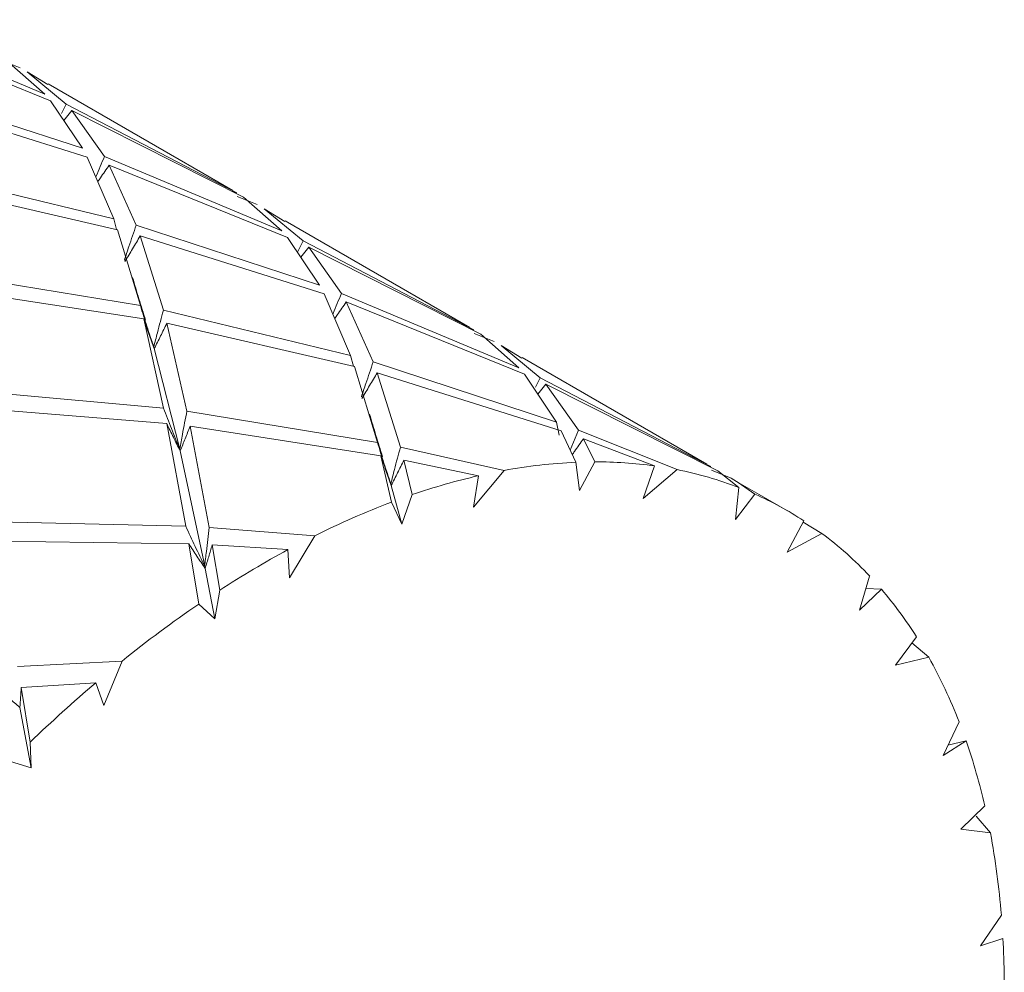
# Model space of a CAD drawing. Header units: millimetres. Extents: x 13381 to 13678, y 211 to 627.
# Tile 7 of 51: x 13583.37 to 13589.49, y 300.13 to 306.06. Entities that reach past the tile are written whole.
import ezdxf

# ---------------------------------------------------------------- set-up
doc = ezdxf.new("R2010")
doc.units = ezdxf.units.MM
doc.header["$LTSCALE"] = 0.3

msp = doc.modelspace()

# ---------------------------------------------------------------- linework, layer by layer
at = {"color": 7, "linetype": 'Continuous', "lineweight": 15}
for p, q in [((13583.5307, 305.5924), (13582.4271, 306.0556)), ((13582.457, 306.0023), (13583.5652, 305.552)), ((13583.3765, 305.7565), (13583.2522, 305.8067)), ((13583.2922, 305.8021), (13583.5307, 305.5924)), ((13583.6623, 305.5307), (13583.4196, 305.7309)), ((13583.4196, 305.7309), (13583.5479, 305.652)), ((13583.7636, 305.256), (13582.6252, 305.6288)), ((13584.6979, 304.9938), (13583.5504, 305.6562)), ((13582.6498, 305.5618), (13583.7929, 305.2013)), ((13583.5652, 305.552), (13583.7636, 305.256)), ((13583.6326, 305.4726), (13583.6623, 305.5307)), ((13583.6976, 305.4918), (13583.6472, 305.4297)), ((13584.7234, 304.9786), (13583.6623, 305.5307)), ((13583.9005, 305.205), (13583.6976, 305.4918)), ((13583.6976, 305.4918), (13584.7656, 304.9516)), ((13583.7929, 305.2013), (13583.9578, 304.8184)), ((13585.0033, 304.7422), (13583.9005, 305.205)), ((13584.098, 304.7786), (13583.9303, 305.1518)), ((13583.9303, 305.1518), (13585.038, 304.7018)), ((13583.9578, 304.8184), (13582.7935, 305.1005)), ((13582.8152, 305.0192), (13583.9819, 304.7498)), ((13584.6961, 304.9907), (13584.7234, 304.9786)), ((13584.8499, 304.906), (13584.7256, 304.9562)), ((13584.7656, 304.9516), (13585.0033, 304.7422)), ((13585.1351, 304.6805), (13584.893, 304.8804)), ((13584.893, 304.8804), (13585.0212, 304.8015)), ((13583.9578, 304.8184), (13583.9745, 304.7515)), ((13585.237, 304.4055), (13584.098, 304.7786)), ((13586.1713, 304.1432), (13585.0237, 304.8057)), ((13583.9819, 304.7498), (13584.1235, 304.279)), ((13584.2669, 304.2499), (13584.1228, 304.7115)), ((13584.1228, 304.7115), (13585.2662, 304.3507)), ((13585.038, 304.7018), (13585.237, 304.4055)), ((13585.0994, 304.6104), (13585.1351, 304.6805)), ((13585.1706, 304.6414), (13585.1202, 304.5794)), ((13586.1968, 304.1281), (13585.1351, 304.6805)), ((13585.3739, 304.3544), (13585.1706, 304.6414)), ((13585.1706, 304.6414), (13586.2389, 304.101)), ((13584.1235, 304.279), (13582.9401, 304.4732)), ((13582.9593, 304.3786), (13584.1449, 304.1962)), ((13585.2662, 304.3507), (13585.4306, 303.9681)), ((13586.4762, 303.892), (13585.3739, 304.3544)), ((13585.571, 303.9282), (13585.4036, 304.3012)), ((13585.4036, 304.3012), (13586.5111, 303.8514)), ((13585.4306, 303.9681), (13584.2669, 304.2499)), ((13584.1449, 304.1962), (13584.2684, 303.6412)), ((13584.4131, 303.6229), (13584.2885, 304.1687)), ((13584.2885, 304.1687), (13585.455, 303.8994)), ((13584.2068, 304.0214), (13584.1729, 304.1217)), ((13586.1694, 304.1402), (13586.1968, 304.1281)), ((13586.3233, 304.0554), (13586.199, 304.1056)), ((13586.2389, 304.101), (13586.4762, 303.892)), ((13586.6081, 303.8301), (13586.3663, 304.0298)), ((13586.3663, 304.0298), (13586.4945, 303.951)), ((13584.3684, 303.3869), (13584.2098, 304.0111)), ((13585.4306, 303.9681), (13585.4474, 303.9012)), ((13585.455, 303.8994), (13585.5969, 303.4284)), ((13586.7103, 303.5549), (13585.571, 303.9282)), ((13587.6446, 303.2927), (13586.497, 303.9552)), ((13585.7402, 303.3994), (13585.5959, 303.861)), ((13585.5959, 303.861), (13586.7395, 303.5002)), ((13586.5111, 303.8514), (13586.7103, 303.5549)), ((13586.5785, 303.772), (13586.6081, 303.8301)), ((13586.6438, 303.791), (13586.5933, 303.729)), ((13587.6701, 303.2775), (13586.6081, 303.8301)), ((13586.8472, 303.5039), (13586.6438, 303.791)), ((13586.6438, 303.791), (13587.7122, 303.2505)), ((13584.2684, 303.6412), (13583.0778, 303.7489)), ((13583.0967, 303.6412), (13584.2875, 303.5451)), ((13585.5969, 303.4284), (13584.4131, 303.6229)), ((13584.2875, 303.5451), (13584.4057, 302.9067)), ((13586.7103, 303.5549), (13586.7263, 303.4731)), ((13584.5511, 302.8984), (13584.4325, 303.5282)), ((13584.4325, 303.5282), (13585.6181, 303.3457)), ((13586.7395, 303.5002), (13586.8306, 303.3047)), ((13586.7951, 303.3808), (13586.8472, 303.5039)), ((13587.459, 303.259), (13586.8472, 303.5039)), ((13586.9483, 303.3073), (13586.8768, 303.4508)), ((13586.8768, 303.4508), (13587.3188, 303.2825)), ((13584.5237, 302.6584), (13584.3712, 303.3749)), ((13586.384, 303.254), (13585.7402, 303.3994)), ((13585.6181, 303.3457), (13585.6855, 303.0575)), ((13585.8139, 303.1036), (13585.7616, 303.3182)), ((13585.7616, 303.3182), (13586.2252, 303.2213)), ((13586.8306, 303.3047), (13586.8524, 303.1299)), ((13586.8524, 303.1299), (13586.9483, 303.3073)), ((13587.6428, 303.2896), (13587.6701, 303.2775)), ((13586.1945, 303.026), (13586.384, 303.254)), ((13587.3188, 303.2825), (13587.2493, 303.0801)), ((13587.2493, 303.0801), (13587.459, 303.259)), ((13587.7966, 303.2049), (13587.6724, 303.2551)), ((13587.7122, 303.2505), (13587.8439, 303.1477)), ((13586.2252, 303.2213), (13586.1945, 303.026)), ((13587.845, 303.1754), (13587.7966, 303.2049)), ((13587.943, 303.1065), (13587.8394, 303.1794)), ((13587.8394, 303.1794), (13587.9694, 303.1034)), ((13585.7486, 302.9194), (13585.683, 303.1606)), ((13585.7486, 302.9194), (13585.8139, 303.1036)), ((13587.8439, 303.1477), (13587.823, 302.9481)), ((13587.823, 302.9481), (13587.943, 303.1065)), ((13588.1467, 303.0028), (13587.9702, 303.1047)), ((13585.6855, 303.0575), (13585.7486, 302.9194)), ((13584.4057, 302.9067), (13583.2133, 302.9349)), ((13588.2473, 302.941), (13588.1438, 302.7452)), ((13588.3593, 302.8629), (13588.2433, 302.9334)), ((13585.2077, 302.8482), (13584.5511, 302.8984)), ((13588.1438, 302.7452), (13588.3593, 302.8629)), ((13583.2328, 302.8151), (13584.4245, 302.7976)), ((13584.4245, 302.7976), (13584.4867, 302.4229)), ((13585.0513, 302.5867), (13585.2077, 302.8482)), ((13584.5699, 302.7908), (13585.0411, 302.7616)), ((13584.617, 302.5095), (13584.5699, 302.7908)), ((13585.0411, 302.7616), (13585.0513, 302.5867)), ((13584.5867, 302.331), (13584.5264, 302.6448)), ((13588.6564, 302.5972), (13588.5941, 302.3864)), ((13584.5867, 302.331), (13584.617, 302.5095)), ((13588.5941, 302.3864), (13588.73, 302.5151)), ((13588.73, 302.5151), (13588.6336, 302.52)), ((13584.4867, 302.4229), (13584.5867, 302.331)), ((13588.9475, 302.2201), (13588.8171, 302.0443)), ((13589.0237, 302.0927), (13588.9195, 302.1823)), ((13584.0103, 302.0694), (13583.361, 302.0351)), ((13583.8975, 301.7922), (13584.0103, 302.0694)), ((13588.8171, 302.0443), (13589.0237, 302.0927)), ((13583.3827, 301.9043), (13583.8472, 301.9347)), ((13583.4392, 301.5653), (13583.3827, 301.9043)), ((13583.8472, 301.9347), (13583.8975, 301.7922)), ((13583.446, 301.4047), (13583.3752, 301.7813)), ((13589.2127, 301.6907), (13589.1133, 301.4831)), ((13589.1133, 301.4831), (13589.2559, 301.5733)), ((13589.2559, 301.5733), (13589.1432, 301.5456)), ((13583.446, 301.4047), (13583.4392, 301.5653)), ((13583.3158, 301.4442), (13583.446, 301.4047)), ((13589.3717, 301.1689), (13589.2232, 301.0251)), ((13589.4069, 301.0009), (13589.3191, 301.1041)), ((13589.2232, 301.0251), (13589.4069, 301.0009)), ((13589.4748, 300.4901), (13589.3452, 300.2997)), ((13589.3452, 300.2997), (13589.4847, 300.3452))]:
    msp.add_line(p, q, dxfattribs=at)
for centre, radius, start, end in [((13586.9726, 300.0637), 3.2442, 92.5095, 100.45301), ((13586.9559, 300.637), 2.6703, 82.19009, 90.1632), ((13587.0149, 301.0011), 2.3012, 68.88495, 78.87381), ((13587.1412, 299.2422), 4.0832, 102.96334, 108.9695), ((13587.0613, 301.1227), 2.1709, 56.88549, 66.03881), ((13587.4768, 298.3179), 5.0668, 110.70367, 116.604), ((13587.0043, 301.0487), 2.2644, 43.14685, 53.24359), ((13588.0262, 297.2566), 6.2622, 118.46833, 122.98407), ((13586.7753, 300.846), 2.5704, 32.31564, 40.49237), ((13588.6867, 296.2655), 7.4535, 124.29851, 128.85977), ((13586.2915, 300.5628), 3.1313, 21.11296, 29.24653), ((13589.4732, 295.3087), 8.6922, 130.3336, 133.96229), ((13585.5883, 300.3038), 3.881, 12.87947, 19.09223), ((13584.6009, 300.1013), 4.8894, 4.56004, 10.60184), ((13583.5019, 300.0249), 5.9913, 358.41391, 3.06493)]:
    msp.add_arc(centre, radius, start, end, dxfattribs=at)
for points, knots in [([(13583.8464, 305.0769), (13583.8469, 305.0779), (13583.8644, 305.1207), (13583.8827, 305.1634), (13583.9005, 305.205)], [0, 0, 0, 0, 0.024536, 1, 1, 1, 1]), ([(13583.9303, 305.1518), (13583.912, 305.1254), (13583.8881, 305.0911), (13583.864, 305.0571), (13583.8584, 305.0492)], [0, 0, 0, 0, 0.767835, 1, 1, 1, 1]), ([(13584.0242, 304.5611), (13584.0334, 304.5891), (13584.0574, 304.6616), (13584.0826, 304.7341), (13584.098, 304.7786)], [0, 0, 0, 0, 0.3861718, 1, 1, 1, 1]), ([(13584.1228, 304.7115), (13584.107, 304.6849), (13584.0755, 304.6317), (13584.0435, 304.5789), (13584.0276, 304.5525)], [0, 0, 0, 0, 0.499991, 1, 1, 1, 1]), ([(13584.1559, 304.1884), (13584.142, 304.2325), (13584.1141, 304.321), (13584.0882, 304.4097), (13584.0752, 304.4541)], [0, 0, 0, 0, 0.498734, 1, 1, 1, 1]), ([(13585.3197, 304.2262), (13585.3202, 304.2273), (13585.3377, 304.2701), (13585.356, 304.3128), (13585.3739, 304.3544)], [0, 0, 0, 0, 0.02564, 1, 1, 1, 1]), ([(13584.1235, 304.279), (13584.137, 304.2358), (13584.1639, 304.1495), (13584.1925, 304.0641), (13584.2068, 304.0214)], [0, 0, 0, 0, 0.499905, 1, 1, 1, 1]), ([(13585.4036, 304.3012), (13585.3853, 304.2749), (13585.3614, 304.2406), (13585.3372, 304.2065), (13585.3316, 304.1986)], [0, 0, 0, 0, 0.7670521, 1, 1, 1, 1]), ([(13584.2068, 304.0214), (13584.2143, 304.0508), (13584.2336, 304.127), (13584.2542, 304.2032), (13584.2669, 304.2499)], [0, 0, 0, 0, 0.386062, 1, 1, 1, 1]), ([(13584.2098, 304.0111), (13584.1988, 304.042), (13584.1767, 304.1037), (13584.1555, 304.1654), (13584.1449, 304.1962)], [0, 0, 0, 0, 0.499972, 1, 1, 1, 1]), ([(13584.2885, 304.1687), (13584.2755, 304.1423), (13584.2495, 304.0896), (13584.223, 304.0372), (13584.2098, 304.0111)], [0, 0, 0, 0, 0.499988, 1, 1, 1, 1]), ([(13585.4973, 303.7107), (13585.5065, 303.7387), (13585.5304, 303.8112), (13585.5556, 303.8837), (13585.571, 303.9282)], [0, 0, 0, 0, 0.386123, 1, 1, 1, 1]), ([(13585.5959, 303.861), (13585.5802, 303.8344), (13585.5486, 303.7812), (13585.5167, 303.7284), (13585.5007, 303.7021)], [0, 0, 0, 0, 0.49999, 1, 1, 1, 1]), ([(13584.2684, 303.6412), (13584.2847, 303.5986), (13584.3173, 303.5134), (13584.3514, 303.4291), (13584.3684, 303.3869)], [0, 0, 0, 0, 0.499892, 1, 1, 1, 1]), ([(13584.3684, 303.3869), (13584.3739, 303.4173), (13584.3882, 303.496), (13584.4036, 303.5746), (13584.4131, 303.6229)], [0, 0, 0, 0, 0.386118, 1, 1, 1, 1]), ([(13585.6291, 303.3384), (13585.6153, 303.3824), (13585.5875, 303.4705), (13585.5616, 303.5589), (13585.5487, 303.6033)], [0, 0, 0, 0, 0.498682, 1, 1, 1, 1]), ([(13584.3712, 303.3749), (13584.357, 303.4033), (13584.3288, 303.4601), (13584.3013, 303.5167), (13584.2875, 303.5451)], [0, 0, 0, 0, 0.499964, 1, 1, 1, 1]), ([(13584.4325, 303.5282), (13584.4224, 303.5025), (13584.4022, 303.4512), (13584.3815, 303.4004), (13584.3712, 303.3749)], [0, 0, 0, 0, 0.499985, 1, 1, 1, 1]), ([(13585.5969, 303.4284), (13585.6103, 303.3853), (13585.6372, 303.299), (13585.6657, 303.2136), (13585.68, 303.1709)], [0, 0, 0, 0, 0.499902, 1, 1, 1, 1]), ([(13586.8768, 303.4508), (13586.8585, 303.4245), (13586.8357, 303.3916), (13586.8126, 303.359), (13586.808, 303.3526)], [0, 0, 0, 0, 0.802253, 1, 1, 1, 1]), ([(13585.68, 303.1709), (13585.6875, 303.2003), (13585.7069, 303.2765), (13585.7275, 303.3527), (13585.7402, 303.3994)], [0, 0, 0, 0, 0.3861052, 1, 1, 1, 1]), ([(13585.683, 303.1606), (13585.672, 303.1915), (13585.65, 303.2533), (13585.6288, 303.3149), (13585.6181, 303.3457)], [0, 0, 0, 0, 0.499974, 1, 1, 1, 1]), ([(13585.7616, 303.3182), (13585.7486, 303.2919), (13585.7227, 303.2391), (13585.6962, 303.1868), (13585.683, 303.1606)], [0, 0, 0, 0, 0.499986, 1, 1, 1, 1]), ([(13584.4057, 302.9067), (13584.425, 302.8651), (13584.4638, 302.782), (13584.5037, 302.6996), (13584.5237, 302.6584)], [0, 0, 0, 0, 0.4999, 1, 1, 1, 1]), ([(13584.5237, 302.6584), (13584.527, 302.6893), (13584.5356, 302.7694), (13584.5452, 302.8493), (13584.5511, 302.8984)], [0, 0, 0, 0, 0.386092, 1, 1, 1, 1]), ([(13584.5264, 302.6448), (13584.5092, 302.6703), (13584.4749, 302.7213), (13584.4413, 302.7722), (13584.4245, 302.7976)], [0, 0, 0, 0, 0.4999797, 1, 1, 1, 1]), ([(13584.5699, 302.7908), (13584.5627, 302.7663), (13584.5485, 302.7175), (13584.5338, 302.6691), (13584.5264, 302.6448)], [0, 0, 0, 0, 0.499986, 1, 1, 1, 1]), ([(13583.3752, 301.7813), (13583.3525, 301.8), (13583.3071, 301.8374), (13583.2624, 301.8745), (13583.24, 301.8931)], [0, 0, 0, 0, 0.499981, 1, 1, 1, 1]), ([(13583.3827, 301.9043), (13583.3816, 301.8837), (13583.3793, 301.8425), (13583.3766, 301.8017), (13583.3752, 301.7813)], [0, 0, 0, 0, 0.499985, 1, 1, 1, 1])]:
    msp.add_open_spline(points, degree=3, knots=knots, dxfattribs=at)

doc.saveas('drawing.dxf')
